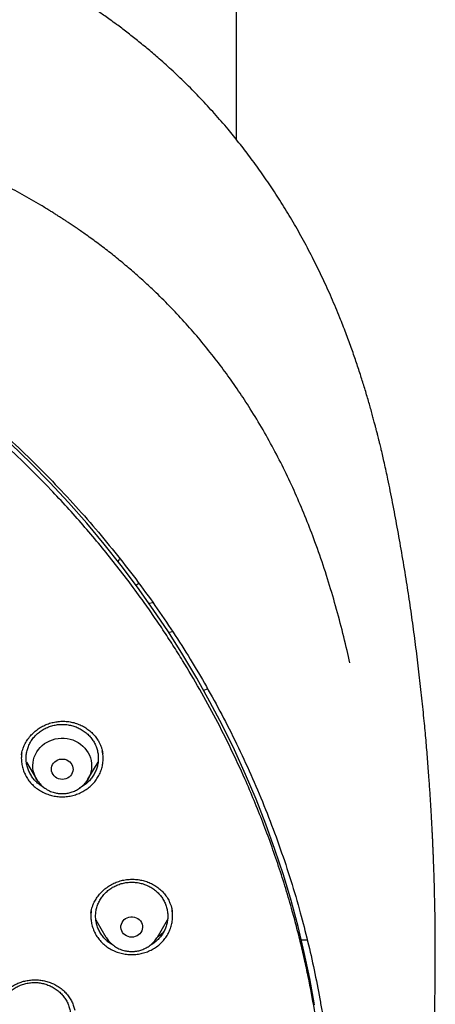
# Model space of a CAD drawing. Header units: millimetres. Extents: x 8 to 1577, y 12 to 2534.
# Tile 112 of 128: x 802 to 819, y 2145 to 2186. Entities that reach past the tile are written whole.
import ezdxf

# ---------------------------------------------------------------- set-up
doc = ezdxf.new("R2010")
doc.units = ezdxf.units.MM

msp = doc.modelspace()

# ---------------------------------------------------------------- linework, layer by layer
at = {"color": 7, "linetype": 'Continuous', "lineweight": 30}
for p, q in [((810.999, 2181.27), (810.999, 2317.47)), ((806.82, 2162.78), (806.935, 2162.856)), ((807.524, 2162.043), (807.366, 2162.021)), ((808.351, 2160.833), (808.183, 2160.813)), ((809.635, 2158.41), (809.792, 2158.476)), ((802.057, 2155.714), (802.059, 2155.723)), ((802.265, 2155.434), (802.685, 2154.72)), ((804.825, 2154.72), (805.243, 2155.429)), ((804.815, 2154.706), (804.806, 2154.7)), ((804.948, 2149.167), (804.95, 2149.187)), ((805.156, 2148.877), (805.573, 2148.168)), ((807.713, 2148.168), (808.133, 2148.881)), ((813.693, 2148.057), (813.942, 2148.051))]:
    msp.add_line(p, q, dxfattribs=at)
at = {"color": 7, "linetype": 'Continuous', "lineweight": 30, "flags": 128}
for points in [[(814.247, 2145.353), (814.048, 2146.444), (813.818, 2147.53), (813.558, 2148.61), (813.268, 2149.683), (812.948, 2150.748), (812.599, 2151.805), (812.22, 2152.854), (811.812, 2153.892), (811.376, 2154.92), (810.911, 2155.937), (810.417, 2156.943), (809.896, 2157.936), (809.348, 2158.915), (808.772, 2159.881), (808.17, 2160.833), (807.541, 2161.769), (806.887, 2162.689), (806.207, 2163.593), (805.502, 2164.48), (804.773, 2165.35), (804.019, 2166.201), (803.243, 2167.033), (802.443, 2167.846), (801.621, 2168.639)], [(802.698, 2154.698), (802.677, 2154.735), (802.624, 2154.841), (802.583, 2154.95), (802.553, 2155.064), (802.537, 2155.179), (802.532, 2155.295), (802.541, 2155.411), (802.561, 2155.526), (802.594, 2155.638), (802.639, 2155.747), (802.695, 2155.851), (802.763, 2155.948), (802.84, 2156.039), (802.927, 2156.122), (803.022, 2156.197), (803.125, 2156.262), (803.234, 2156.317), (803.349, 2156.361), (803.467, 2156.394), (803.589, 2156.415), (803.712, 2156.425), (803.836, 2156.424), (803.959, 2156.41), (804.08, 2156.385), (804.198, 2156.348), (804.311, 2156.301), (804.418, 2156.242), (804.519, 2156.174), (804.611, 2156.097), (804.695, 2156.012), (804.77, 2155.918), (804.833, 2155.819), (804.886, 2155.713), (804.927, 2155.604), (804.957, 2155.49), (804.973, 2155.375), (804.978, 2155.259), (804.97, 2155.143), (804.949, 2155.028), (804.916, 2154.916), (804.871, 2154.807), (804.815, 2154.704), (804.765, 2154.63)], [(803.755, 2154.713), (803.679, 2154.719), (803.605, 2154.737), (803.536, 2154.767), (803.472, 2154.807), (803.417, 2154.856), (803.372, 2154.914), (803.337, 2154.978), (803.315, 2155.047), (803.305, 2155.118), (803.309, 2155.189), (803.325, 2155.26), (803.353, 2155.326), (803.393, 2155.387), (803.444, 2155.441), (803.503, 2155.486), (803.57, 2155.521), (803.642, 2155.545), (803.717, 2155.557), (803.793, 2155.557), (803.868, 2155.545), (803.94, 2155.521), (804.007, 2155.486), (804.066, 2155.441), (804.117, 2155.387), (804.157, 2155.326), (804.185, 2155.26), (804.201, 2155.189), (804.205, 2155.118), (804.195, 2155.047), (804.173, 2154.978), (804.138, 2154.914), (804.093, 2154.856), (804.038, 2154.807), (803.974, 2154.767), (803.905, 2154.737), (803.831, 2154.719), (803.755, 2154.713)], [(806.643, 2148.161), (806.567, 2148.167), (806.493, 2148.185), (806.424, 2148.214), (806.361, 2148.254), (806.305, 2148.304), (806.26, 2148.362), (806.226, 2148.426), (806.203, 2148.494), (806.194, 2148.565), (806.197, 2148.637), (806.213, 2148.707), (806.241, 2148.774), (806.281, 2148.835), (806.332, 2148.889), (806.391, 2148.934), (806.458, 2148.969), (806.53, 2148.993), (806.605, 2149.005), (806.681, 2149.005), (806.757, 2148.993), (806.829, 2148.969), (806.895, 2148.934), (806.955, 2148.889), (807.005, 2148.835), (807.045, 2148.774), (807.074, 2148.707), (807.09, 2148.637), (807.093, 2148.565), (807.083, 2148.494), (807.061, 2148.426), (807.026, 2148.362), (806.981, 2148.304), (806.926, 2148.254), (806.863, 2148.214), (806.793, 2148.185), (806.719, 2148.167), (806.643, 2148.161)]]:
    msp.add_lwpolyline(points, dxfattribs=at)
at = {"color": 7, "linetype": 'Continuous', "lineweight": 30}
msp.add_ellipse((806.374, 2163.692), major_axis=(0.3, 0), ratio=0.939424, start_param=2.412608, end_param=2.915899, dxfattribs=at)
for points, knots in [([(819.219, 2144.364), (819.226, 2144.611), (819.239, 2145.093), (819.252, 2145.796), (819.26, 2146.46), (819.264, 2147.087), (819.264, 2147.675), (819.261, 2148.225), (819.256, 2148.753), (819.249, 2149.254), (819.239, 2149.726), (819.229, 2150.153), (819.218, 2150.533), (819.207, 2150.867), (819.197, 2151.155), (819.188, 2151.398), (819.18, 2151.597), (819.174, 2151.751), (819.169, 2151.865), (819.165, 2151.961), (819.161, 2152.063), (819.155, 2152.19), (819.147, 2152.348), (819.138, 2152.534), (819.127, 2152.751), (819.114, 2152.996), (819.099, 2153.269), (819.076, 2153.663), (819.044, 2154.172), (818.998, 2154.835), (818.943, 2155.558), (818.877, 2156.342), (818.799, 2157.186), (818.707, 2158.093), (818.599, 2159.065), (818.477, 2160.062), (818.344, 2161.068), (818.201, 2162.062), (818.044, 2163.082), (817.872, 2164.122), (817.684, 2165.177), (817.492, 2166.19), (817.337, 2166.964), (817.22, 2167.51), (817.149, 2167.832), (817.082, 2168.124), (817.022, 2168.381), (816.972, 2168.589), (816.932, 2168.752), (816.901, 2168.877), (816.875, 2168.978), (816.854, 2169.062), (816.833, 2169.146), (816.806, 2169.25), (816.77, 2169.387), (816.725, 2169.559), (816.67, 2169.763), (816.585, 2170.074), (816.465, 2170.494), (816.311, 2171.007), (816.145, 2171.538), (815.964, 2172.082), (815.764, 2172.656), (815.541, 2173.258), (815.271, 2173.948), (814.954, 2174.703), (814.59, 2175.505), (814.203, 2176.297), (813.792, 2177.077), (813.36, 2177.843), (812.918, 2178.572), (812.471, 2179.266), (812.018, 2179.925), (811.564, 2180.549), (811.109, 2181.139), (810.619, 2181.742), (810.089, 2182.355), (809.518, 2182.975), (808.944, 2183.56), (808.369, 2184.11), (807.834, 2184.592), (807.341, 2185.013), (806.892, 2185.38), (806.449, 2185.727), (806.069, 2186.013), (805.76, 2186.238), (805.53, 2186.402), (805.328, 2186.543), (805.153, 2186.663), (805.001, 2186.767), (804.865, 2186.858), (804.73, 2186.947), (804.584, 2187.042), (804.416, 2187.15), (804.224, 2187.272), (803.992, 2187.417), (803.717, 2187.584), (803.396, 2187.776), (803.038, 2187.982), (802.651, 2188.198), (802.236, 2188.422), (801.793, 2188.652), (801.315, 2188.891), (800.802, 2189.137), (800.253, 2189.388), (799.566, 2189.688), (798.748, 2190.02), (797.808, 2190.371), (796.761, 2190.731), (795.604, 2191.091), (794.339, 2191.442), (793.076, 2191.754), (791.76, 2192.043), (790.393, 2192.306), (788.979, 2192.548), (787.579, 2192.771), (786.193, 2192.974), (784.683, 2193.177), (783.049, 2193.373), (781.287, 2193.557), (779.493, 2193.717), (777.664, 2193.852), (775.8, 2193.96), (773.944, 2194.038), (772.097, 2194.088), (770.313, 2194.108), (768.594, 2194.103), (766.938, 2194.075), (765.283, 2194.024), (763.616, 2193.95), (761.925, 2193.85), (760.207, 2193.724), (758.589, 2193.582), (757.075, 2193.428), (755.669, 2193.269), (754.246, 2193.089), (752.808, 2192.89), (751.355, 2192.668), (749.887, 2192.425), (748.534, 2192.181), (747.305, 2191.928), (746.211, 2191.678), (745.141, 2191.408), (744.104, 2191.12), (743.099, 2190.813), (742.146, 2190.495), (741.243, 2190.168), (740.389, 2189.834), (739.565, 2189.486), (738.773, 2189.127), (738.127, 2188.813), (737.617, 2188.553), (737.234, 2188.351), (736.86, 2188.148), (736.495, 2187.942), (736.141, 2187.737), (735.813, 2187.541), (735.52, 2187.362), (735.271, 2187.205), (735.059, 2187.069), (734.882, 2186.953), (734.749, 2186.866), (734.655, 2186.803), (734.592, 2186.76), (734.534, 2186.721), (734.466, 2186.675), (734.375, 2186.613), (734.263, 2186.536), (734.133, 2186.445), (733.968, 2186.328), (733.765, 2186.182), (733.519, 2186.002), (733.247, 2185.798), (732.95, 2185.569), (732.628, 2185.313), (732.268, 2185.018), (731.869, 2184.679), (731.432, 2184.29), (730.975, 2183.865), (730.514, 2183.414), (730.064, 2182.951), (729.609, 2182.46), (729.154, 2181.942), (728.7, 2181.398), (728.273, 2180.857), (727.842, 2180.284), (727.412, 2179.679), (726.986, 2179.044), (726.592, 2178.422), (726.228, 2177.814), (725.892, 2177.222), (725.579, 2176.641), (725.245, 2175.987), (724.889, 2175.241), (724.514, 2174.392), (724.156, 2173.511), (723.866, 2172.737), (723.637, 2172.078), (723.462, 2171.551), (723.3, 2171.037), (723.165, 2170.586), (723.054, 2170.202), (722.964, 2169.881), (722.884, 2169.586), (722.822, 2169.352), (722.777, 2169.174), (722.746, 2169.056), (722.724, 2168.966), (722.709, 2168.907), (722.698, 2168.863), (722.687, 2168.819), (722.667, 2168.74), (722.637, 2168.616), (722.594, 2168.436), (722.545, 2168.229), (722.492, 2168), (722.436, 2167.753), (722.375, 2167.476), (722.309, 2167.169), (722.24, 2166.835), (722.168, 2166.473), (722.092, 2166.088), (722.015, 2165.686), (721.872, 2164.92), (721.671, 2163.785), (721.438, 2162.325), (721.232, 2160.892), (721.052, 2159.489), (720.889, 2158.061), (720.779, 2156.942), (720.708, 2156.139), (720.668, 2155.66), (720.631, 2155.19), (720.598, 2154.741), (720.569, 2154.324), (720.544, 2153.943), (720.523, 2153.61), (720.506, 2153.322), (720.492, 2153.076), (720.48, 2152.858), (720.471, 2152.666), (720.462, 2152.502), (720.456, 2152.366), (720.45, 2152.256), (720.447, 2152.177), (720.444, 2152.122), (720.442, 2152.072), (720.439, 2152.007), (720.435, 2151.912), (720.429, 2151.781), (720.422, 2151.607), (720.413, 2151.388), (720.404, 2151.122), (720.393, 2150.811), (720.382, 2150.463), (720.372, 2150.08), (720.362, 2149.665), (720.353, 2149.209), (720.346, 2148.713), (720.34, 2148.178), (720.338, 2147.614), (720.338, 2147.023), (720.343, 2146.408), (720.351, 2145.757), (720.364, 2145.07), (720.377, 2144.6), (720.383, 2144.36)], [0, 0, 0, 0, 0.004556, 0.008877, 0.012965, 0.016819, 0.020438, 0.023824, 0.026976, 0.030174, 0.033088, 0.035719, 0.038068, 0.040133, 0.041916, 0.043421, 0.044652, 0.045608, 0.04629, 0.046771, 0.047391, 0.048185, 0.049152, 0.050315, 0.051658, 0.053181, 0.054884, 0.056745, 0.06051, 0.064374, 0.069105, 0.073977, 0.078991, 0.08486, 0.090912, 0.097147, 0.103515, 0.109742, 0.115786, 0.122673, 0.129306, 0.135685, 0.141809, 0.143969, 0.146052, 0.147914, 0.149544, 0.150941, 0.151876, 0.152667, 0.153314, 0.153818, 0.154269, 0.154924, 0.155798, 0.156891, 0.158204, 0.159705, 0.162865, 0.166276, 0.169596, 0.173123, 0.176858, 0.180801, 0.184952, 0.190483, 0.195872, 0.201119, 0.20665, 0.212011, 0.217202, 0.222222, 0.227071, 0.231748, 0.236255, 0.240591, 0.245827, 0.250904, 0.255827, 0.260598, 0.265212, 0.26877, 0.272229, 0.275589, 0.278848, 0.280738, 0.282416, 0.283883, 0.285138, 0.286197, 0.287169, 0.288054, 0.289082, 0.290272, 0.291625, 0.293141, 0.295137, 0.29736, 0.299809, 0.302484, 0.305236, 0.308193, 0.311354, 0.314719, 0.318287, 0.322047, 0.327997, 0.333901, 0.339761, 0.347543, 0.35525, 0.36288, 0.37043, 0.378938, 0.387338, 0.395638, 0.403837, 0.411936, 0.422391, 0.432732, 0.443024, 0.453998, 0.464915, 0.475777, 0.486584, 0.497336, 0.507062, 0.516743, 0.52638, 0.536112, 0.546016, 0.556092, 0.566342, 0.574517, 0.5828, 0.59119, 0.599687, 0.608291, 0.617003, 0.625825, 0.632452, 0.639074, 0.645549, 0.651873, 0.658043, 0.664062, 0.669598, 0.675, 0.68027, 0.685408, 0.690411, 0.69301, 0.695569, 0.698091, 0.700574, 0.703019, 0.705382, 0.707376, 0.709124, 0.710625, 0.711881, 0.712891, 0.713459, 0.713903, 0.714243, 0.714711, 0.715374, 0.716197, 0.71714, 0.718203, 0.719804, 0.721618, 0.723644, 0.725882, 0.728331, 0.730993, 0.734227, 0.737727, 0.741494, 0.745448, 0.749338, 0.753148, 0.757535, 0.761811, 0.765976, 0.770032, 0.774838, 0.77948, 0.783958, 0.788272, 0.792422, 0.796406, 0.800342, 0.80588, 0.811564, 0.817395, 0.823376, 0.826791, 0.830254, 0.833629, 0.836722, 0.838953, 0.84101, 0.842891, 0.844597, 0.845493, 0.846282, 0.846855, 0.847209, 0.847417, 0.847693, 0.848051, 0.848919, 0.850063, 0.851482, 0.85286, 0.854424, 0.856175, 0.858113, 0.860238, 0.862506, 0.864955, 0.86752, 0.870099, 0.879422, 0.888917, 0.897542, 0.906304, 0.915205, 0.924243, 0.927207, 0.930186, 0.933165, 0.935973, 0.93856, 0.940926, 0.94307, 0.944765, 0.946291, 0.947647, 0.948834, 0.949852, 0.9507, 0.951378, 0.951887, 0.952173, 0.952408, 0.952805, 0.953385, 0.954177, 0.955249, 0.956605, 0.958243, 0.960165, 0.962371, 0.964684, 0.967245, 0.970052, 0.973106, 0.976407, 0.979954, 0.983525, 0.987315, 0.991324, 0.995552, 1, 1, 1, 1]), ([(815.705, 2159.557), (815.669, 2159.724), (815.55, 2160.274), (815.317, 2161.201), (815.003, 2162.338), (814.653, 2163.465), (814.283, 2164.53), (813.897, 2165.532), (813.499, 2166.475), (813.069, 2167.407), (812.605, 2168.324), (812.107, 2169.223), (811.601, 2170.06), (811.092, 2170.838), (810.584, 2171.56), (810.051, 2172.267), (809.492, 2172.957), (808.907, 2173.63), (808.297, 2174.285), (807.731, 2174.85), (807.214, 2175.334), (806.751, 2175.748), (806.266, 2176.16), (805.765, 2176.565), (805.259, 2176.952), (804.859, 2177.244), (804.568, 2177.449), (804.385, 2177.576), (804.211, 2177.695), (804.054, 2177.8), (803.923, 2177.886), (803.819, 2177.955), (803.73, 2178.012), (803.639, 2178.071), (803.53, 2178.14), (803.397, 2178.224), (803.24, 2178.322), (803.06, 2178.432), (802.677, 2178.663), (802.099, 2178.996), (801.33, 2179.408), (800.567, 2179.789), (799.811, 2180.142), (799.06, 2180.468), (798.312, 2180.771), (797.563, 2181.055), (796.699, 2181.36), (795.717, 2181.679), (794.614, 2182.002), (793.501, 2182.295), (792.38, 2182.561), (791.253, 2182.802), (790.119, 2183.019), (788.666, 2183.268), (786.891, 2183.547), (784.792, 2183.836), (782.863, 2184.065), (781.106, 2184.244), (779.522, 2184.384), (777.937, 2184.503), (776.622, 2184.584), (775.584, 2184.637), (774.978, 2184.664), (774.531, 2184.682), (774.234, 2184.693), (773.916, 2184.705), (773.561, 2184.716), (773.159, 2184.728), (772.71, 2184.74), (772.216, 2184.751), (771.676, 2184.761), (771.091, 2184.768), (770.461, 2184.774), (770.026, 2184.774), (769.801, 2184.775)], [0, 0, 0, 0, 0.009239, 0.0305, 0.051757, 0.073011, 0.094264, 0.112575, 0.13092, 0.149323, 0.167726, 0.186059, 0.204348, 0.220008, 0.235663, 0.251337, 0.267045, 0.282777, 0.298527, 0.314316, 0.324902, 0.335768, 0.34691, 0.358311, 0.369477, 0.380215, 0.384154, 0.388034, 0.391825, 0.395145, 0.397872, 0.400005, 0.401621, 0.403384, 0.405627, 0.408352, 0.411559, 0.415252, 0.419296, 0.43479, 0.449866, 0.464513, 0.478867, 0.492944, 0.506747, 0.52047, 0.534186, 0.55385, 0.573513, 0.593183, 0.612856, 0.632535, 0.652215, 0.671897, 0.707992, 0.744092, 0.780193, 0.807268, 0.834344, 0.86142, 0.888479, 0.901609, 0.914491, 0.919485, 0.92444, 0.9297, 0.935698, 0.94258, 0.950231, 0.958651, 0.967838, 0.977793, 0.988514, 1, 1, 1, 1]), ([(772.98, 2096.301), (773.371, 2096.33), (774.153, 2096.388), (775.306, 2096.509), (776.439, 2096.654), (777.553, 2096.823), (778.663, 2097.019), (779.742, 2097.236), (780.789, 2097.471), (781.806, 2097.724), (782.816, 2097.999), (783.812, 2098.293), (784.792, 2098.607), (785.756, 2098.939), (786.712, 2099.291), (787.589, 2099.636), (788.387, 2099.968), (789.107, 2100.283), (789.823, 2100.609), (790.6, 2100.98), (791.437, 2101.4), (792.331, 2101.873), (793.214, 2102.366), (794.087, 2102.878), (794.948, 2103.41), (795.913, 2104.036), (796.973, 2104.765), (798.12, 2105.609), (799.24, 2106.49), (800.164, 2107.266), (800.905, 2107.92), (801.475, 2108.441), (802.035, 2108.972), (802.638, 2109.564), (803.28, 2110.22), (803.956, 2110.944), (804.616, 2111.684), (805.259, 2112.439), (805.884, 2113.209), (806.574, 2114.099), (807.318, 2115.117), (808.103, 2116.271), (808.85, 2117.45), (809.448, 2118.47), (809.917, 2119.318), (810.271, 2119.986), (810.612, 2120.661), (810.973, 2121.407), (811.348, 2122.227), (811.731, 2123.12), (812.093, 2124.024), (812.434, 2124.936), (812.753, 2125.857), (813.09, 2126.912), (813.433, 2128.104), (813.768, 2129.437), (814.057, 2130.781), (814.263, 2131.93), (814.406, 2132.876), (814.505, 2133.617), (814.589, 2134.36), (814.666, 2135.176), (814.731, 2136.066), (814.778, 2137.028), (814.802, 2137.993), (814.802, 2138.96), (814.779, 2139.928), (814.725, 2141.029), (814.629, 2142.26), (814.475, 2143.622), (814.274, 2144.981), (814.064, 2146.129), (813.866, 2147.066), (813.698, 2147.796), (813.516, 2148.523), (813.302, 2149.317), (813.05, 2150.177), (812.755, 2151.1), (812.437, 2152.018), (812.097, 2152.931), (811.734, 2153.837), (811.296, 2154.858), (810.771, 2155.99), (810.146, 2157.228), (809.478, 2158.448), (808.875, 2159.465), (808.359, 2160.288), (807.943, 2160.925), (807.515, 2161.554), (807.033, 2162.237), (806.492, 2162.97), (805.889, 2163.749), (805.265, 2164.517), (804.623, 2165.272), (803.961, 2166.014), (803.188, 2166.842), (802.294, 2167.747), (801.268, 2168.72), (800.208, 2169.663), (799.281, 2170.436), (798.504, 2171.052), (797.887, 2171.523), (797.262, 2171.984), (796.566, 2172.479), (795.798, 2173.002), (794.954, 2173.55), (794.095, 2174.08), (793.223, 2174.593), (792.337, 2175.087), (791.316, 2175.628), (790.154, 2176.204), (788.843, 2176.803), (787.511, 2177.364), (786.363, 2177.804), (785.413, 2178.144), (784.665, 2178.397), (783.912, 2178.637), (783.082, 2178.887), (782.172, 2179.142), (781.183, 2179.397), (780.186, 2179.63), (779.183, 2179.842), (778.172, 2180.033), (777.018, 2180.226), (775.719, 2180.408), (774.271, 2180.566), (772.816, 2180.68), (771.578, 2180.739), (770.562, 2180.764), (769.767, 2180.77), (768.972, 2180.763), (768.1, 2180.74), (767.152, 2180.698), (766.129, 2180.63), (765.106, 2180.541), (764.085, 2180.429), (763.064, 2180.295), (761.907, 2180.118), (760.617, 2179.885), (759.195, 2179.584), (757.782, 2179.239), (756.593, 2178.91), (755.625, 2178.617), (754.873, 2178.376), (754.125, 2178.121), (753.31, 2177.829), (752.431, 2177.494), (751.489, 2177.112), (750.556, 2176.71), (749.631, 2176.286), (748.715, 2175.842), (747.686, 2175.315), (746.55, 2174.694), (745.314, 2173.968), (744.102, 2173.203), (743.097, 2172.523), (742.286, 2171.945), (741.662, 2171.483), (741.046, 2171.011), (740.38, 2170.482), (739.668, 2169.892), (738.914, 2169.239), (738.175, 2168.569), (737.451, 2167.881), (736.743, 2167.178), (735.958, 2166.36), (735.105, 2165.421), (734.195, 2164.351), (733.321, 2163.252), (732.538, 2162.199), (731.841, 2161.2), (731.231, 2160.273), (730.654, 2159.345), (730.11, 2158.416), (729.59, 2157.475), (729.107, 2156.542), (728.659, 2155.622), (728.244, 2154.714), (727.852, 2153.797), (727.485, 2152.878), (727.144, 2151.96), (726.828, 2151.042), (726.534, 2150.117), (726.249, 2149.14), (725.978, 2148.112), (725.729, 2147.048), (725.512, 2145.992), (725.325, 2144.947), (725.167, 2143.897), (725.039, 2142.867), (724.941, 2141.859), (724.869, 2140.873), (724.822, 2139.885), (724.799, 2138.905), (724.801, 2137.932), (724.826, 2136.967), (724.875, 2136.003), (724.941, 2135.112), (725.02, 2134.296), (725.105, 2133.553), (725.205, 2132.812), (725.33, 2132.001), (725.484, 2131.121), (725.674, 2130.174), (725.887, 2129.23), (726.124, 2128.289), (726.384, 2127.352), (726.705, 2126.293), (727.1, 2125.115), (727.583, 2123.823), (728.111, 2122.544), (728.597, 2121.472), (729.019, 2120.603), (729.361, 2119.929), (729.716, 2119.26), (730.119, 2118.534), (730.575, 2117.752), (731.088, 2116.917), (731.622, 2116.092), (732.176, 2115.278), (732.752, 2114.475), (733.428, 2113.575), (734.216, 2112.587), (735.127, 2111.517), (736.075, 2110.475), (736.911, 2109.615), (737.615, 2108.926), (738.176, 2108.396), (738.746, 2107.876), (739.383, 2107.315), (740.088, 2106.719), (740.866, 2106.091), (741.661, 2105.479), (742.471, 2104.883), (743.296, 2104.304), (744.252, 2103.665), (745.343, 2102.978), (746.579, 2102.252), (747.842, 2101.563), (749.045, 2100.955), (750.182, 2100.42), (751.233, 2099.958), (752.281, 2099.527), (753.325, 2099.127), (754.381, 2098.751), (755.422, 2098.408), (756.447, 2098.096), (757.455, 2097.814), (758.47, 2097.554), (759.483, 2097.318), (760.493, 2097.106), (761.5, 2096.917), (762.512, 2096.75), (763.446, 2096.616), (764.299, 2096.511), (765.072, 2096.428), (765.846, 2096.356), (766.363, 2096.32), (766.621, 2096.301)], [0, 0, 0, 0, 0.004255, 0.008513, 0.012591, 0.016669, 0.020757, 0.024845, 0.028646, 0.032447, 0.036257, 0.040066, 0.043778, 0.04749, 0.051211, 0.054931, 0.057805, 0.060679, 0.063557, 0.066435, 0.070146, 0.073857, 0.077567, 0.081295, 0.085024, 0.088752, 0.094018, 0.099284, 0.104573, 0.109861, 0.112735, 0.11561, 0.118488, 0.121366, 0.125076, 0.128787, 0.132498, 0.136226, 0.139954, 0.143682, 0.148948, 0.154215, 0.159503, 0.164791, 0.167666, 0.17054, 0.173418, 0.176296, 0.180007, 0.183718, 0.187428, 0.191156, 0.194885, 0.198613, 0.203879, 0.209145, 0.214433, 0.219722, 0.222596, 0.22547, 0.228348, 0.231226, 0.234937, 0.238648, 0.242358, 0.246086, 0.249815, 0.253543, 0.258809, 0.264075, 0.269364, 0.274652, 0.277526, 0.280401, 0.283279, 0.286157, 0.289867, 0.293578, 0.297289, 0.301017, 0.304745, 0.308473, 0.313739, 0.319006, 0.324294, 0.329582, 0.332457, 0.335331, 0.338209, 0.341087, 0.344798, 0.348509, 0.352219, 0.355947, 0.359676, 0.363404, 0.36867, 0.373936, 0.379224, 0.384513, 0.387387, 0.390262, 0.39314, 0.396018, 0.399728, 0.403439, 0.407149, 0.410877, 0.414606, 0.418334, 0.4236, 0.428866, 0.434155, 0.439443, 0.442317, 0.445192, 0.44807, 0.450948, 0.454658, 0.458369, 0.46208, 0.465808, 0.469536, 0.473264, 0.47853, 0.483797, 0.489085, 0.494373, 0.497248, 0.500122, 0.503, 0.505878, 0.509589, 0.5133, 0.51701, 0.520738, 0.524467, 0.528195, 0.533461, 0.538727, 0.544015, 0.549304, 0.552178, 0.555053, 0.557931, 0.560809, 0.564519, 0.56823, 0.571941, 0.575669, 0.579397, 0.583125, 0.588391, 0.593657, 0.598946, 0.604234, 0.607109, 0.609983, 0.612861, 0.615739, 0.619449, 0.62316, 0.626871, 0.630599, 0.634327, 0.638055, 0.643322, 0.648588, 0.653876, 0.659164, 0.66342, 0.667678, 0.671756, 0.675833, 0.679922, 0.68401, 0.687811, 0.691612, 0.695421, 0.69923, 0.702943, 0.706655, 0.710375, 0.714095, 0.71835, 0.722608, 0.726686, 0.730764, 0.734852, 0.73894, 0.742741, 0.746542, 0.750352, 0.754161, 0.757873, 0.761585, 0.765306, 0.769026, 0.7719, 0.774774, 0.777652, 0.78053, 0.784241, 0.787952, 0.791662, 0.79539, 0.799119, 0.802847, 0.808113, 0.813379, 0.818668, 0.823956, 0.82683, 0.829705, 0.832583, 0.835461, 0.839171, 0.842882, 0.846593, 0.850321, 0.854049, 0.857777, 0.863043, 0.86831, 0.873598, 0.878886, 0.881761, 0.884635, 0.887513, 0.890391, 0.894102, 0.897813, 0.901523, 0.905251, 0.90898, 0.912708, 0.917974, 0.92324, 0.928528, 0.933817, 0.938072, 0.94233, 0.946408, 0.950486, 0.954574, 0.958662, 0.962463, 0.966264, 0.970073, 0.973883, 0.977595, 0.981307, 0.985027, 0.988747, 0.991559, 0.99437, 0.997185, 1, 1, 1, 1]), ([(772.504, 2181.015), (772.627, 2181.008), (772.862, 2180.994), (773.198, 2180.971), (773.5, 2180.948), (773.768, 2180.926), (774.002, 2180.906), (774.201, 2180.888), (774.377, 2180.871), (774.541, 2180.855), (774.848, 2180.824), (775.304, 2180.773), (776.066, 2180.679), (776.988, 2180.549), (778.132, 2180.361), (779.339, 2180.131), (780.606, 2179.855), (781.894, 2179.537), (783.202, 2179.176), (784.526, 2178.768), (785.837, 2178.321), (787.133, 2177.837), (788.437, 2177.305), (789.748, 2176.722), (791.064, 2176.088), (792.357, 2175.414), (793.627, 2174.701), (794.871, 2173.95), (796.066, 2173.176), (797.21, 2172.383), (798.306, 2171.574), (799.375, 2170.735), (800.416, 2169.865), (801.448, 2168.948), (802.469, 2167.981), (803.474, 2166.965), (804.444, 2165.918), (805.378, 2164.843), (806.274, 2163.74), (807.115, 2162.633), (807.902, 2161.523), (808.637, 2160.414), (809.335, 2159.285), (809.996, 2158.136), (810.631, 2156.945), (811.238, 2155.712), (811.812, 2154.436), (812.341, 2153.144), (812.826, 2151.835), (813.265, 2150.513), (813.642, 2149.231), (813.963, 2147.993), (814.234, 2146.801), (814.424, 2145.825), (814.555, 2145.069), (814.64, 2144.53), (814.705, 2144.078), (814.754, 2143.711), (814.79, 2143.432), (814.824, 2143.151), (814.852, 2142.886), (814.867, 2142.723), (814.875, 2142.646)], [0, 0, 0, 0, 0.005776, 0.011028, 0.015755, 0.019956, 0.023631, 0.026728, 0.02935, 0.031889, 0.034453, 0.043825, 0.05337, 0.070414, 0.087459, 0.107749, 0.12804, 0.148331, 0.170071, 0.191811, 0.213551, 0.23529, 0.257016, 0.280063, 0.303122, 0.326181, 0.349239, 0.372299, 0.395366, 0.417101, 0.438833, 0.460566, 0.482298, 0.504028, 0.527072, 0.550131, 0.573193, 0.596253, 0.619314, 0.642372, 0.664104, 0.685836, 0.707567, 0.729298, 0.751029, 0.774071, 0.797127, 0.820188, 0.843249, 0.86631, 0.889368, 0.909647, 0.929928, 0.95021, 0.959135, 0.96816, 0.977377, 0.981907, 0.986592, 0.991424, 0.99597, 1, 1, 1, 1]), ([(802.059, 2155.726), (802.063, 2155.751), (802.072, 2155.806), (802.095, 2155.904), (802.131, 2156.021), (802.194, 2156.171), (802.292, 2156.342), (802.425, 2156.518), (802.579, 2156.675), (802.75, 2156.81), (802.934, 2156.922), (803.128, 2157.009), (803.33, 2157.072), (803.539, 2157.112), (803.754, 2157.129), (803.971, 2157.12), (804.187, 2157.085), (804.398, 2157.022), (804.599, 2156.933), (804.783, 2156.822), (804.948, 2156.692), (805.091, 2156.547), (805.211, 2156.391), (805.299, 2156.239), (805.361, 2156.1), (805.401, 2155.982), (805.426, 2155.877), (805.436, 2155.815), (805.441, 2155.785)], [0, 0, 0, 0, 0.018467, 0.041099, 0.068037, 0.099369, 0.146028, 0.192453, 0.238167, 0.283104, 0.327239, 0.370593, 0.413389, 0.456551, 0.500224, 0.54442, 0.589176, 0.634451, 0.679935, 0.725227, 0.769368, 0.812384, 0.854337, 0.895278, 0.925103, 0.952637, 0.977528, 1, 1, 1, 1]), ([(802.432, 2154.923), (802.403, 2154.978), (802.346, 2155.089), (802.29, 2155.266), (802.258, 2155.449), (802.252, 2155.633), (802.271, 2155.817), (802.316, 2155.998), (802.385, 2156.171), (802.478, 2156.334), (802.592, 2156.484), (802.727, 2156.619), (802.879, 2156.736), (803.046, 2156.834), (803.225, 2156.91), (803.413, 2156.964), (803.608, 2156.994), (803.804, 2157), (804, 2156.982), (804.192, 2156.94), (804.376, 2156.875), (804.549, 2156.788), (804.709, 2156.68), (804.853, 2156.553), (804.978, 2156.411), (805.082, 2156.254), (805.163, 2156.085), (805.22, 2155.908), (805.252, 2155.726), (805.259, 2155.541), (805.239, 2155.357), (805.195, 2155.177), (805.125, 2155.004), (805.032, 2154.841), (804.918, 2154.691), (804.784, 2154.555), (804.63, 2154.44), (804.52, 2154.369), (804.459, 2154.343), (804.458, 2154.342)], [0, 0, 0, 0, 0.027759, 0.055517, 0.083276, 0.111034, 0.138793, 0.166551, 0.19431, 0.222069, 0.249827, 0.277586, 0.305344, 0.333103, 0.360861, 0.38862, 0.416378, 0.444137, 0.471896, 0.499654, 0.527413, 0.555171, 0.58293, 0.610688, 0.638447, 0.666206, 0.693964, 0.721723, 0.749481, 0.77724, 0.804998, 0.832757, 0.860515, 0.888274, 0.916033, 0.943791, 0.97155, 0.999308, 1, 1, 1, 1]), ([(802.074, 2155.808), (802.066, 2155.752), (802.05, 2155.626), (802.059, 2155.43), (802.095, 2155.224), (802.158, 2155.022), (802.223, 2154.897), (802.256, 2154.834)], [0, 0, 0, 0, 0.168145, 0.376108, 0.584072, 0.792036, 1, 1, 1, 1]), ([(802.256, 2154.834), (802.293, 2154.774), (802.368, 2154.653), (802.511, 2154.492), (802.673, 2154.349), (802.855, 2154.227), (803.051, 2154.128), (803.26, 2154.054), (803.477, 2154.007), (803.699, 2153.986), (803.922, 2153.993), (804.142, 2154.027), (804.356, 2154.088), (804.559, 2154.174), (804.748, 2154.285), (804.92, 2154.418), (805.073, 2154.571), (805.203, 2154.741), (805.308, 2154.926), (805.386, 2155.122), (805.437, 2155.326), (805.458, 2155.535), (805.454, 2155.727), (805.43, 2155.847), (805.42, 2155.898)], [0, 0, 0, 0, 0.045984, 0.091967, 0.137951, 0.183935, 0.229918, 0.275902, 0.321885, 0.367869, 0.413853, 0.459836, 0.50582, 0.551804, 0.597787, 0.643771, 0.689755, 0.735738, 0.781722, 0.827706, 0.873689, 0.919673, 0.965656, 1, 1, 1, 1]), ([(803.01, 2154.366), (802.994, 2154.374), (802.92, 2154.41), (802.801, 2154.495), (802.657, 2154.621), (802.531, 2154.763), (802.465, 2154.87), (802.432, 2154.923)], [0, 0, 0, 0, 0.063781, 0.297836, 0.53189, 0.765945, 1, 1, 1, 1]), ([(802.678, 2154.734), (802.695, 2154.706), (802.73, 2154.646), (802.795, 2154.563), (802.868, 2154.482), (802.948, 2154.409), (803.035, 2154.343), (803.127, 2154.284), (803.223, 2154.235), (803.322, 2154.195), (803.42, 2154.164), (803.509, 2154.143), (803.588, 2154.131), (803.667, 2154.122), (803.723, 2154.121), (803.755, 2154.12)], [0, 0, 0, 0, 0.07659, 0.160838, 0.245114, 0.329364, 0.413494, 0.497348, 0.580638, 0.662778, 0.742317, 0.817956, 0.871337, 0.925803, 1, 1, 1, 1]), ([(803.755, 2154.12), (803.795, 2154.121), (803.851, 2154.123), (803.934, 2154.132), (804.005, 2154.144), (804.088, 2154.164), (804.175, 2154.19), (804.263, 2154.225), (804.351, 2154.267), (804.438, 2154.318), (804.522, 2154.377), (804.602, 2154.444), (804.677, 2154.518), (804.745, 2154.6), (804.794, 2154.667), (804.817, 2154.708), (804.822, 2154.718)], [0, 0, 0, 0, 0.092735, 0.130896, 0.194201, 0.260116, 0.330967, 0.405056, 0.481691, 0.560326, 0.640573, 0.722149, 0.804846, 0.888514, 0.973046, 1, 1, 1, 1]), ([(804.947, 2149.164), (804.952, 2149.196), (804.963, 2149.263), (804.99, 2149.375), (805.031, 2149.496), (805.094, 2149.637), (805.183, 2149.791), (805.304, 2149.95), (805.448, 2150.099), (805.615, 2150.234), (805.8, 2150.351), (806.001, 2150.446), (806.211, 2150.514), (806.426, 2150.556), (806.642, 2150.571), (806.856, 2150.562), (807.065, 2150.529), (807.268, 2150.471), (807.463, 2150.39), (807.648, 2150.284), (807.818, 2150.155), (807.971, 2150.004), (808.102, 2149.833), (808.198, 2149.666), (808.26, 2149.52), (808.296, 2149.406), (808.317, 2149.311), (808.326, 2149.258), (808.33, 2149.234)], [0, 0, 0, 0, 0.0239198, 0.0497712, 0.0777189, 0.1074848, 0.1482534, 0.1901857, 0.2333035, 0.2775806, 0.3229221, 0.36824, 0.4130492, 0.4573877, 0.5013166, 0.544861, 0.5880263, 0.6309569, 0.6745912, 0.7189001, 0.7637256, 0.809157, 0.8552586, 0.9016708, 0.9328421, 0.9596013, 0.9819342, 1, 1, 1, 1]), ([(805.208, 2148.626), (805.191, 2148.685), (805.158, 2148.804), (805.14, 2148.989), (805.146, 2149.173), (805.178, 2149.356), (805.235, 2149.533), (805.317, 2149.701), (805.421, 2149.858), (805.545, 2150.001), (805.689, 2150.128), (805.849, 2150.235), (806.022, 2150.322), (806.207, 2150.388), (806.398, 2150.43), (806.594, 2150.448), (806.791, 2150.442), (806.985, 2150.412), (807.173, 2150.358), (807.352, 2150.282), (807.519, 2150.184), (807.672, 2150.067), (807.806, 2149.932), (807.921, 2149.781), (808.013, 2149.618), (808.083, 2149.445), (808.127, 2149.265), (808.147, 2149.081), (808.14, 2148.896), (808.108, 2148.714), (808.051, 2148.537), (807.97, 2148.368), (807.866, 2148.212), (807.741, 2148.068), (807.597, 2147.943), (807.483, 2147.861), (807.415, 2147.827), (807.404, 2147.822)], [0, 0, 0, 0, 0.029257, 0.058514, 0.087771, 0.117028, 0.146285, 0.175542, 0.204799, 0.234056, 0.263313, 0.29257, 0.321827, 0.351084, 0.380341, 0.409598, 0.438854, 0.468111, 0.497368, 0.526625, 0.555882, 0.585139, 0.614396, 0.643653, 0.67291, 0.702167, 0.731424, 0.760681, 0.789938, 0.819195, 0.848452, 0.877709, 0.906966, 0.936223, 0.96548, 0.994737, 1, 1, 1, 1]), ([(804.964, 2149.264), (804.96, 2149.24), (804.942, 2149.147), (804.941, 2148.982), (804.96, 2148.774), (804.998, 2148.639), (805.016, 2148.571)], [0, 0, 0, 0, 0.105476, 0.403651, 0.701825, 1, 1, 1, 1]), ([(805.016, 2148.571), (805.041, 2148.505), (805.089, 2148.373), (805.196, 2148.189), (805.325, 2148.019), (805.478, 2147.866), (805.65, 2147.733), (805.84, 2147.622), (806.043, 2147.536), (806.256, 2147.475), (806.476, 2147.441), (806.699, 2147.434), (806.921, 2147.454), (807.138, 2147.502), (807.347, 2147.576), (807.544, 2147.674), (807.725, 2147.796), (807.888, 2147.94), (808.029, 2148.102), (808.147, 2148.28), (808.239, 2148.471), (808.304, 2148.671), (808.34, 2148.878), (808.349, 2149.082), (808.331, 2149.214), (808.322, 2149.278)], [0, 0, 0, 0, 0.043635, 0.08727, 0.130906, 0.174541, 0.218176, 0.261811, 0.305447, 0.349082, 0.392717, 0.436352, 0.479988, 0.523623, 0.567258, 0.610893, 0.654529, 0.698164, 0.741799, 0.785434, 0.82907, 0.872705, 0.91634, 0.959975, 1, 1, 1, 1]), ([(805.884, 2147.822), (805.845, 2147.844), (805.75, 2147.897), (805.615, 2148.004), (805.48, 2148.138), (805.366, 2148.289), (805.272, 2148.451), (805.229, 2148.568), (805.208, 2148.626)], [0, 0, 0, 0, 0.120411, 0.2963288, 0.4722466, 0.6481644, 0.8240822, 1, 1, 1, 1]), ([(805.577, 2148.165), (805.59, 2148.142), (805.622, 2148.089), (805.683, 2148.01), (805.756, 2147.93), (805.837, 2147.856), (805.923, 2147.79), (806.015, 2147.732), (806.112, 2147.683), (806.21, 2147.642), (806.309, 2147.611), (806.397, 2147.591), (806.476, 2147.578), (806.555, 2147.57), (806.611, 2147.569), (806.643, 2147.568)], [0, 0, 0, 0, 0.062289, 0.147842, 0.233423, 0.318978, 0.404411, 0.489563, 0.574143, 0.657556, 0.738326, 0.815136, 0.869344, 0.924654, 1, 1, 1, 1]), ([(806.643, 2147.568), (806.683, 2147.569), (806.739, 2147.57), (806.822, 2147.58), (806.893, 2147.592), (806.977, 2147.611), (807.063, 2147.638), (807.151, 2147.672), (807.24, 2147.715), (807.327, 2147.766), (807.41, 2147.825), (807.49, 2147.892), (807.565, 2147.966), (807.633, 2148.048), (807.682, 2148.114), (807.704, 2148.155), (807.71, 2148.164)], [0, 0, 0, 0, 0.09286, 0.131071, 0.194461, 0.260464, 0.331411, 0.405599, 0.482337, 0.561078, 0.641432, 0.723117, 0.805926, 0.889706, 0.974351, 1, 1, 1, 1]), ([(807.971, 2148.379), (807.95, 2148.358), (807.887, 2148.291), (807.796, 2148.214), (807.723, 2148.168), (807.706, 2148.158)], [0, 0, 0, 0, 0.270473, 0.829007, 1, 1, 1, 1]), ([(800.902, 2144.991), (800.912, 2145.044), (800.932, 2145.152), (800.985, 2145.318), (801.056, 2145.475), (801.14, 2145.617), (801.234, 2145.745), (801.342, 2145.865), (801.475, 2145.987), (801.633, 2146.103), (801.815, 2146.206), (802.004, 2146.287), (802.197, 2146.345), (802.39, 2146.38), (802.583, 2146.394), (802.776, 2146.388), (802.969, 2146.361), (803.164, 2146.313), (803.355, 2146.243), (803.539, 2146.148), (803.712, 2146.03), (803.87, 2145.888), (804.007, 2145.73), (804.117, 2145.562), (804.199, 2145.391), (804.25, 2145.248), (804.267, 2145.162), (804.273, 2145.133)], [0, 0, 0, 0, 0.037017, 0.076263, 0.117833, 0.15062, 0.184739, 0.219691, 0.254132, 0.299044, 0.342837, 0.385516, 0.4271, 0.467628, 0.507128, 0.546658, 0.587304, 0.629021, 0.671758, 0.715487, 0.760223, 0.806015, 0.852, 0.896278, 0.938811, 0.979662, 1, 1, 1, 1]), ([(801.132, 2144.582), (801.121, 2144.643), (801.099, 2144.765), (801.099, 2144.95), (801.122, 2145.133), (801.172, 2145.312), (801.246, 2145.484), (801.343, 2145.645), (801.461, 2145.792), (801.599, 2145.924), (801.754, 2146.038), (801.924, 2146.132), (802.105, 2146.204), (802.294, 2146.253), (802.489, 2146.279), (802.686, 2146.281), (802.881, 2146.258), (803.072, 2146.212), (803.254, 2146.142), (803.425, 2146.051), (803.583, 2145.94), (803.723, 2145.81), (803.844, 2145.665), (803.944, 2145.505), (804.021, 2145.335), (804.073, 2145.157), (804.101, 2144.974), (804.102, 2144.789), (804.078, 2144.605), (804.029, 2144.426), (803.955, 2144.255), (803.858, 2144.094), (803.739, 2143.947), (803.618, 2143.827), (803.53, 2143.766), (803.494, 2143.741)], [0, 0, 0, 0, 0.030603, 0.061205, 0.091808, 0.12241, 0.153013, 0.183615, 0.214218, 0.24482, 0.275423, 0.306025, 0.336628, 0.36723, 0.397833, 0.428435, 0.459038, 0.48964, 0.520243, 0.550845, 0.581448, 0.61205, 0.642653, 0.673255, 0.703858, 0.73446, 0.765063, 0.795665, 0.826268, 0.85687, 0.887473, 0.918075, 0.948678, 0.97928, 1, 1, 1, 1])]:
    msp.add_open_spline(points, degree=3, knots=knots, dxfattribs=at)

doc.saveas('drawing.dxf')
